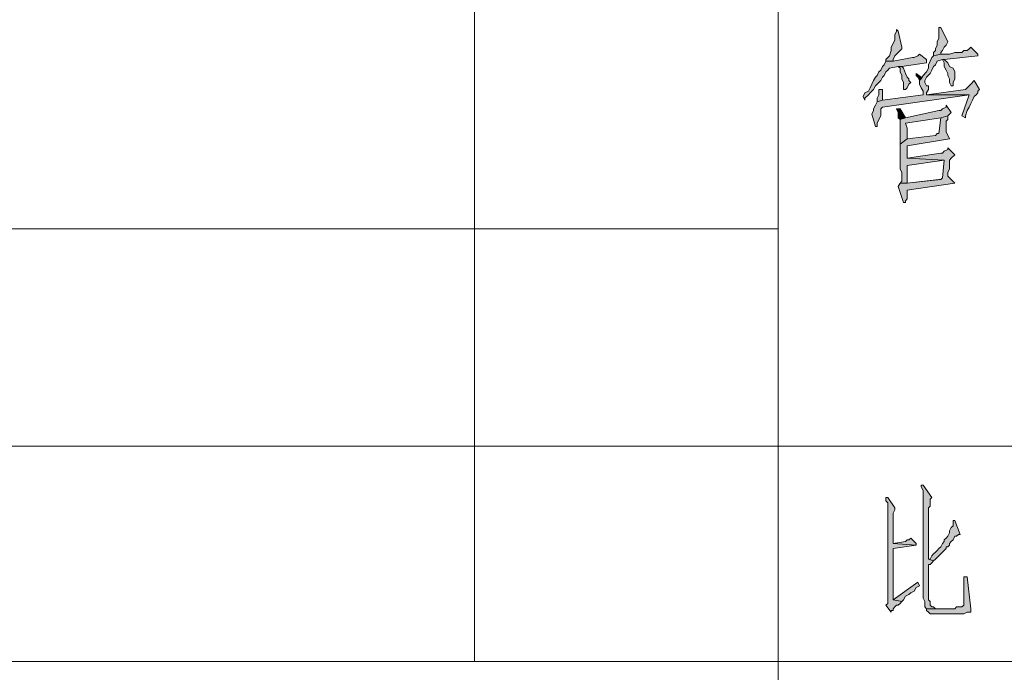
# Model space of a CAD drawing. Extents: x 566443 to 590371, y 3845226 to 3876576.
# Tile 81 of 221: x 586690 to 586713, y 3853859 to 3853875. Entities that reach past the tile are written whole.
import ezdxf

# ---------------------------------------------------------------- set-up
doc = ezdxf.new("R2010")
doc.units = 0
doc.layers.add('C00-00-00', color=7, linetype='CONTINUOUS')

msp = doc.modelspace()

# ---------------------------------------------------------------- hatches: boundary and pattern name
at = {"layer": 'C00-00-00'}
h = msp.add_hatch(color=256, dxfattribs=at)
h.dxf.hatch_style = 2
h.paths.add_polyline_path([(586710.581, 3853874.866), (586710.581, 3853874.824), (586710.539, 3853874.739), (586710.539, 3853874.612), (586710.496, 3853874.527), (586710.454, 3853874.443), (586710.454, 3853874.358), (586710.412, 3853874.231), (586710.369, 3853874.189), (586710.327, 3853874.146), (586710.327, 3853874.104), (586710.496, 3853874.104), (586710.496, 3853874.146), (586710.539, 3853874.231), (586710.623, 3853874.316), (586710.666, 3853874.358), (586710.708, 3853874.4), (586710.708, 3853874.443), (586710.623, 3853874.824)])
h = msp.add_hatch(color=256, dxfattribs=at)
h.dxf.hatch_style = 2
h.paths.add_polyline_path([(586711.639, 3853874.908), (586711.597, 3853874.908), (586711.597, 3853874.824), (586711.597, 3853874.654), (586711.555, 3853874.57), (586711.555, 3853874.485), (586711.512, 3853874.4), (586711.512, 3853874.358), (586711.47, 3853874.316), (586711.47, 3853874.231), (586711.639, 3853874.273), (586711.639, 3853874.316), (586711.682, 3853874.358), (586711.724, 3853874.443), (586711.766, 3853874.485), (586711.809, 3853874.57)])
h = msp.add_hatch(color=256, dxfattribs=at)
h.dxf.hatch_style = 2
h.paths.add_polyline_path([(586711.131, 3853874.273), (586711.089, 3853874.231), (586711.004, 3853874.189), (586710.962, 3853874.189), (586710.496, 3853874.104), (586710.327, 3853874.104), (586710.285, 3853874.019), (586710.242, 3853873.977), (586710.2, 3853873.892), (586710.158, 3853873.85), (586710.115, 3853873.765), (586710.073, 3853873.723), (586710.031, 3853873.638), (586709.988, 3853873.554), (586709.946, 3853873.469), (586709.904, 3853873.384), (586709.819, 3853873.342), (586709.777, 3853873.257), (586709.819, 3853873.173), (586709.819, 3853873.215), (586709.904, 3853873.3), (586709.946, 3853873.342), (586710.031, 3853873.427), (586710.073, 3853873.511), (586710.158, 3853873.596), (586710.2, 3853873.638), (586710.242, 3853873.723), (586710.285, 3853873.765), (586710.327, 3853873.85), (586710.369, 3853873.892), (586710.412, 3853873.935), (586710.623, 3853873.977), (586710.708, 3853873.977), (586711.301, 3853874.062), (586711.301, 3853874.146)])
h = msp.add_hatch(color=256, dxfattribs=at)
h.dxf.hatch_style = 2
h.paths.add_polyline_path([(586712.359, 3853874.443), (586712.317, 3853874.4), (586712.274, 3853874.358), (586712.19, 3853874.358), (586712.147, 3853874.316), (586711.978, 3853874.316), (586711.851, 3853874.273), (586711.639, 3853874.273), (586711.47, 3853874.231), (586711.428, 3853874.189), (586711.385, 3853874.104), (586711.343, 3853874.019), (586711.343, 3853873.935), (586711.301, 3853873.85), (586711.216, 3853873.765), (586711.174, 3853873.681), (586711.131, 3853873.638), (586711.131, 3853873.554), (586711.174, 3853873.469), (586711.216, 3853873.384), (586711.216, 3853873.3), (586710.242, 3853873.173), (586710.115, 3853873.13), (586710.073, 3853873.046), (586710.031, 3853872.961), (586710.031, 3853872.919), (586709.988, 3853872.834), (586710.073, 3853872.538), (586710.115, 3853872.538), (586710.115, 3853872.622), (586710.158, 3853872.707), (586710.2, 3853872.792), (586710.2, 3853872.961), (586710.242, 3853873.003), (586712.317, 3853873.3), (586711.301, 3853873.3), (586711.301, 3853873.342), (586711.343, 3853873.427), (586711.343, 3853873.511), (586711.301, 3853873.511), (586711.258, 3853873.596), (586711.258, 3853873.638), (586711.301, 3853873.723), (586711.385, 3853873.808), (586711.428, 3853873.892), (586711.47, 3853873.977), (586711.512, 3853874.019), (586711.555, 3853874.104), (586711.682, 3853874.146), (586711.724, 3853874.146), (586712.528, 3853874.231), (586712.528, 3853874.273)])
h = msp.add_hatch(color=256, dxfattribs=at)
h.dxf.hatch_style = 2
h.paths.add_polyline_path([(586711.724, 3853874.146), (586711.682, 3853874.146), (586711.724, 3853874.062), (586711.724, 3853873.977), (586711.766, 3853873.892), (586711.809, 3853873.808), (586711.809, 3853873.765), (586711.851, 3853873.681), (586711.851, 3853873.596), (586711.893, 3853873.511), (586711.936, 3853873.511), (586711.936, 3853873.596), (586711.978, 3853873.681), (586711.978, 3853873.85), (586711.936, 3853873.935), (586711.851, 3853873.977), (586711.809, 3853874.062)])
h = msp.add_hatch(color=256, dxfattribs=at)
h.dxf.hatch_style = 2
h.paths.add_polyline_path([(586710.708, 3853873.977), (586710.623, 3853873.977), (586710.666, 3853873.935), (586710.666, 3853873.85), (586710.708, 3853873.765), (586710.708, 3853873.681), (586710.75, 3853873.596), (586710.75, 3853873.427), (586710.793, 3853873.427), (586710.835, 3853873.469), (586710.877, 3853873.554), (586710.92, 3853873.596), (586710.877, 3853873.638), (586710.877, 3853873.681), (586710.835, 3853873.723), (586710.793, 3853873.808), (586710.75, 3853873.935)])
h = msp.add_hatch(color=256, dxfattribs=at)
h.dxf.hatch_style = 2
h.paths.add_polyline_path([(586711.047, 3853873.808), (586711.047, 3853873.765), (586711.089, 3853873.723), (586711.131, 3853873.638), (586711.174, 3853873.681), (586711.174, 3853873.723)])
h = msp.add_hatch(color=256, dxfattribs=at)
h.dxf.hatch_style = 2
h.paths.add_polyline_path([(586712.444, 3853873.638), (586712.359, 3853873.554), (586712.317, 3853873.511), (586712.274, 3853873.469), (586712.232, 3853873.427), (586711.301, 3853873.3), (586712.317, 3853873.3), (586712.147, 3853872.792), (586712.232, 3853872.749), (586712.232, 3853872.792), (586712.274, 3853872.919), (586712.317, 3853873.003), (586712.359, 3853873.088), (586712.401, 3853873.173), (586712.444, 3853873.257), (586712.486, 3853873.3), (586712.528, 3853873.342), (586712.528, 3853873.384), (586712.571, 3853873.427)])
h = msp.add_hatch(color=256, dxfattribs=at)
h.dxf.hatch_style = 2
h.paths.add_polyline_path([(586710.242, 3853873.427), (586710.158, 3853873.427), (586710.158, 3853873.384), (586710.158, 3853873.3), (586710.115, 3853873.215), (586710.115, 3853873.13), (586710.242, 3853873.173)])
h = msp.add_hatch(color=256, dxfattribs=at)
h.dxf.hatch_style = 2
h.paths.add_polyline_path([(586710.666, 3853872.961), (586710.581, 3853872.961), (586710.623, 3853872.876), (586710.623, 3853872.749), (586710.666, 3853872.707), (586710.793, 3853872.749)])
h = msp.add_hatch(color=256, dxfattribs=at)
h.dxf.hatch_style = 2
h.paths.add_polyline_path([(586711.766, 3853873.046), (586711.766, 3853873.003), (586711.682, 3853872.961), (586711.639, 3853872.919), (586711.597, 3853872.919), (586710.793, 3853872.749), (586710.666, 3853872.707), (586710.666, 3853872.114), (586710.835, 3853872.241), (586710.835, 3853872.495), (586710.793, 3853872.622), (586711.639, 3853872.749), (586711.809, 3853872.792), (586711.893, 3853872.876)])
h = msp.add_hatch(color=256, dxfattribs=at)
h.dxf.hatch_style = 2
h.paths.add_polyline_path([(586711.809, 3853872.792), (586711.639, 3853872.749), (586711.597, 3853872.368), (586711.555, 3853872.368), (586711.512, 3853872.326), (586710.835, 3853872.241), (586710.666, 3853872.114), (586710.666, 3853871.522), (586710.708, 3853871.437), (586710.708, 3853871.225), (586710.666, 3853871.183), (586710.835, 3853871.183), (586710.835, 3853871.225), (586710.835, 3853871.606), (586711.724, 3853871.733), (586710.835, 3853871.776), (586710.835, 3853872.072), (586711.851, 3853872.241), (586711.766, 3853872.411), (586711.766, 3853872.665), (586711.809, 3853872.707)])
h = msp.add_hatch(color=256, dxfattribs=at)
h.dxf.hatch_style = 2
h.paths.add_polyline_path([(586711.809, 3853872.03), (586711.809, 3853871.987), (586711.724, 3853871.945), (586711.682, 3853871.903), (586711.639, 3853871.903), (586710.835, 3853871.776), (586711.724, 3853871.733), (586711.682, 3853871.31), (586711.639, 3853871.268), (586710.835, 3853871.183), (586710.666, 3853871.183), (586710.623, 3853871.098), (586710.75, 3853870.717), (586710.793, 3853870.717), (586710.793, 3853870.76), (586710.835, 3853870.802), (586710.835, 3853871.014), (586711.978, 3853871.183), (586711.809, 3853871.352), (586711.809, 3853871.437), (586711.851, 3853871.522), (586711.851, 3853871.606), (586711.851, 3853871.733), (586711.893, 3853871.776), (586711.978, 3853871.86)])
h = msp.add_hatch(color=256, dxfattribs=at)
h.dxf.hatch_style = 2
h.paths.add_polyline_path([(586711.597, 3853871.268), (586710.835, 3853871.183), (586711.639, 3853871.268)])
h = msp.add_hatch(color=256, dxfattribs=at)
h.dxf.hatch_style = 2
h.paths.add_polyline_path([(586711.216, 3853863.944), (586711.174, 3853863.944), (586711.174, 3853863.902), (586711.216, 3853863.817), (586711.216, 3853861.235), (586711.258, 3853861.15), (586711.258, 3853861.023), (586711.301, 3853860.981), (586711.555, 3853860.981), (586711.512, 3853860.981), (586711.47, 3853861.023), (586711.428, 3853861.023), (586711.385, 3853861.065), (586711.385, 3853861.15), (586711.343, 3853861.192), (586711.343, 3853861.743), (586711.343, 3853861.827), (586711.343, 3853862.039), (586711.385, 3853862.039), (586711.428, 3853862.081), (586711.47, 3853862.124), (586711.343, 3853862.166), (586711.343, 3853863.394), (586711.385, 3853863.436), (586711.385, 3853863.605), (586711.428, 3853863.648)])
h = msp.add_hatch(color=256, dxfattribs=at)
h.dxf.hatch_style = 2
h.paths.add_polyline_path([(586710.369, 3853863.648), (586710.327, 3853863.648), (586710.327, 3853863.605), (586710.327, 3853863.563), (586710.369, 3853863.521), (586710.369, 3853861.108), (586710.327, 3853861.065), (586710.454, 3853860.896), (586710.454, 3853860.938), (586710.496, 3853860.938), (586710.496, 3853860.981), (586710.539, 3853861.023), (586710.581, 3853861.065), (586710.623, 3853861.065), (586710.666, 3853861.108), (586710.708, 3853861.15), (586710.496, 3853861.192), (586710.496, 3853861.531), (586710.496, 3853861.658), (586710.496, 3853862.42), (586711.047, 3853862.505), (586710.496, 3853862.547), (586710.496, 3853863.267), (586710.539, 3853863.351), (586710.539, 3853863.394)])
h = msp.add_hatch(color=256, dxfattribs=at)
h.dxf.hatch_style = 2
h.paths.add_polyline_path([(586711.978, 3853863.097), (586711.936, 3853863.097), (586711.936, 3853863.013), (586711.936, 3853862.97), (586711.893, 3853862.928), (586711.851, 3853862.843), (586711.851, 3853862.801), (586711.809, 3853862.716), (586711.766, 3853862.674), (586711.724, 3853862.632), (586711.724, 3853862.589), (586711.682, 3853862.547), (586711.639, 3853862.462), (586711.597, 3853862.42), (586711.555, 3853862.378), (586711.512, 3853862.335), (586711.47, 3853862.293), (586711.428, 3853862.251), (586711.385, 3853862.166), (586711.343, 3853862.166), (586711.47, 3853862.124), (586711.512, 3853862.166), (586711.597, 3853862.251), (586711.639, 3853862.293), (586711.682, 3853862.335), (586711.724, 3853862.378), (586711.766, 3853862.42), (586711.766, 3853862.462), (586711.809, 3853862.462), (586711.851, 3853862.505), (586711.851, 3853862.547), (586711.893, 3853862.589), (586711.936, 3853862.632), (586711.978, 3853862.716), (586712.02, 3853862.716), (586712.063, 3853862.759), (586712.105, 3853862.759)])
h = msp.add_hatch(color=256, dxfattribs=at)
h.dxf.hatch_style = 2
h.paths.add_polyline_path([(586710.92, 3853862.674), (586710.877, 3853862.632), (586710.835, 3853862.632), (586710.793, 3853862.589), (586710.496, 3853862.547), (586711.047, 3853862.505), (586711.047, 3853862.547)])
h = msp.add_hatch(color=256, dxfattribs=at)
h.dxf.hatch_style = 2
h.paths.add_polyline_path([(586711.089, 3853861.616), (586710.496, 3853861.192), (586710.708, 3853861.15), (586710.75, 3853861.192), (586710.793, 3853861.277), (586710.877, 3853861.319), (586710.92, 3853861.362), (586711.004, 3853861.404), (586711.047, 3853861.489), (586711.131, 3853861.531)])
h = msp.add_hatch(color=256, dxfattribs=at)
h.dxf.hatch_style = 2
h.paths.add_polyline_path([(586712.274, 3853861.743), (586712.19, 3853861.743), (586712.19, 3853861.065), (586712.147, 3853861.023), (586712.02, 3853861.023), (586711.978, 3853860.981), (586711.301, 3853860.981), (586711.301, 3853860.938), (586711.343, 3853860.896), (586711.385, 3853860.854), (586712.19, 3853860.854), (586712.274, 3853860.896), (586712.359, 3853860.896), (586712.359, 3853860.981)])

# ---------------------------------------------------------------- linework, layer by layer
at = {"layer": 'C00-00-00', "lineweight": 0}
for points in [[(586710.581, 3853874.866), (586710.581, 3853874.824), (586710.539, 3853874.739), (586710.539, 3853874.612), (586710.496, 3853874.527), (586710.454, 3853874.443), (586710.454, 3853874.358), (586710.412, 3853874.231), (586710.369, 3853874.189), (586710.327, 3853874.146), (586710.327, 3853874.104), (586710.496, 3853874.104), (586710.496, 3853874.146), (586710.539, 3853874.231), (586710.623, 3853874.316), (586710.666, 3853874.358), (586710.708, 3853874.4), (586710.708, 3853874.443), (586710.623, 3853874.824)], [(586711.639, 3853874.908), (586711.597, 3853874.908), (586711.597, 3853874.824), (586711.597, 3853874.654), (586711.555, 3853874.57), (586711.555, 3853874.485), (586711.512, 3853874.4), (586711.512, 3853874.358), (586711.47, 3853874.316), (586711.47, 3853874.231), (586711.639, 3853874.273), (586711.639, 3853874.316), (586711.682, 3853874.358), (586711.724, 3853874.443), (586711.766, 3853874.485), (586711.809, 3853874.57)], [(586711.131, 3853874.273), (586711.089, 3853874.231), (586711.004, 3853874.189), (586710.962, 3853874.189), (586710.496, 3853874.104), (586710.327, 3853874.104), (586710.285, 3853874.019), (586710.242, 3853873.977), (586710.2, 3853873.892), (586710.158, 3853873.85), (586710.115, 3853873.765), (586710.073, 3853873.723), (586710.031, 3853873.638), (586709.988, 3853873.554), (586709.946, 3853873.469), (586709.904, 3853873.384), (586709.819, 3853873.342), (586709.777, 3853873.257), (586709.819, 3853873.173), (586709.819, 3853873.215), (586709.904, 3853873.3), (586709.946, 3853873.342), (586710.031, 3853873.427), (586710.073, 3853873.511), (586710.158, 3853873.596), (586710.2, 3853873.638), (586710.242, 3853873.723), (586710.285, 3853873.765), (586710.327, 3853873.85), (586710.369, 3853873.892), (586710.412, 3853873.935), (586710.623, 3853873.977), (586710.708, 3853873.977), (586711.301, 3853874.062), (586711.301, 3853874.146)], [(586712.359, 3853874.443), (586712.317, 3853874.4), (586712.274, 3853874.358), (586712.19, 3853874.358), (586712.147, 3853874.316), (586711.978, 3853874.316), (586711.851, 3853874.273), (586711.639, 3853874.273), (586711.47, 3853874.231), (586711.428, 3853874.189), (586711.385, 3853874.104), (586711.343, 3853874.019), (586711.343, 3853873.935), (586711.301, 3853873.85), (586711.216, 3853873.765), (586711.174, 3853873.681), (586711.131, 3853873.638), (586711.131, 3853873.554), (586711.174, 3853873.469), (586711.216, 3853873.384), (586711.216, 3853873.3), (586710.242, 3853873.173), (586710.115, 3853873.13), (586710.073, 3853873.046), (586710.031, 3853872.961), (586710.031, 3853872.919), (586709.988, 3853872.834), (586710.073, 3853872.538), (586710.115, 3853872.538), (586710.115, 3853872.622), (586710.158, 3853872.707), (586710.2, 3853872.792), (586710.2, 3853872.961), (586710.242, 3853873.003), (586712.317, 3853873.3), (586711.301, 3853873.3), (586711.301, 3853873.342), (586711.343, 3853873.427), (586711.343, 3853873.511), (586711.301, 3853873.511), (586711.258, 3853873.596), (586711.258, 3853873.638), (586711.301, 3853873.723), (586711.385, 3853873.808), (586711.428, 3853873.892), (586711.47, 3853873.977), (586711.512, 3853874.019), (586711.555, 3853874.104), (586711.682, 3853874.146), (586711.724, 3853874.146), (586712.528, 3853874.231), (586712.528, 3853874.273)], [(586711.724, 3853874.146), (586711.682, 3853874.146), (586711.724, 3853874.062), (586711.724, 3853873.977), (586711.766, 3853873.892), (586711.809, 3853873.808), (586711.809, 3853873.765), (586711.851, 3853873.681), (586711.851, 3853873.596), (586711.893, 3853873.511), (586711.936, 3853873.511), (586711.936, 3853873.596), (586711.978, 3853873.681), (586711.978, 3853873.85), (586711.936, 3853873.935), (586711.851, 3853873.977), (586711.809, 3853874.062)], [(586710.708, 3853873.977), (586710.623, 3853873.977), (586710.666, 3853873.935), (586710.666, 3853873.85), (586710.708, 3853873.765), (586710.708, 3853873.681), (586710.75, 3853873.596), (586710.75, 3853873.427), (586710.793, 3853873.427), (586710.835, 3853873.469), (586710.877, 3853873.554), (586710.92, 3853873.596), (586710.877, 3853873.638), (586710.877, 3853873.681), (586710.835, 3853873.723), (586710.793, 3853873.808), (586710.75, 3853873.935)], [(586711.047, 3853873.808), (586711.047, 3853873.765), (586711.089, 3853873.723), (586711.131, 3853873.638), (586711.174, 3853873.681), (586711.174, 3853873.723)], [(586712.444, 3853873.638), (586712.359, 3853873.554), (586712.317, 3853873.511), (586712.274, 3853873.469), (586712.232, 3853873.427), (586711.301, 3853873.3), (586712.317, 3853873.3), (586712.147, 3853872.792), (586712.232, 3853872.749), (586712.232, 3853872.792), (586712.274, 3853872.919), (586712.317, 3853873.003), (586712.359, 3853873.088), (586712.401, 3853873.173), (586712.444, 3853873.257), (586712.486, 3853873.3), (586712.528, 3853873.342), (586712.528, 3853873.384), (586712.571, 3853873.427)], [(586710.242, 3853873.427), (586710.158, 3853873.427), (586710.158, 3853873.384), (586710.158, 3853873.3), (586710.115, 3853873.215), (586710.115, 3853873.13), (586710.242, 3853873.173)], [(586710.666, 3853872.961), (586710.581, 3853872.961), (586710.623, 3853872.876), (586710.623, 3853872.749), (586710.666, 3853872.707), (586710.793, 3853872.749)], [(586711.766, 3853873.046), (586711.766, 3853873.003), (586711.682, 3853872.961), (586711.639, 3853872.919), (586711.597, 3853872.919), (586710.793, 3853872.749), (586710.666, 3853872.707), (586710.666, 3853872.114), (586710.835, 3853872.241), (586710.835, 3853872.495), (586710.793, 3853872.622), (586711.639, 3853872.749), (586711.809, 3853872.792), (586711.893, 3853872.876)], [(586711.809, 3853872.792), (586711.639, 3853872.749), (586711.597, 3853872.368), (586711.555, 3853872.368), (586711.512, 3853872.326), (586710.835, 3853872.241), (586710.666, 3853872.114), (586710.666, 3853871.522), (586710.708, 3853871.437), (586710.708, 3853871.225), (586710.666, 3853871.183), (586710.835, 3853871.183), (586710.835, 3853871.225), (586710.835, 3853871.606), (586711.724, 3853871.733), (586710.835, 3853871.776), (586710.835, 3853872.072), (586711.851, 3853872.241), (586711.766, 3853872.411), (586711.766, 3853872.665), (586711.809, 3853872.707)], [(586711.809, 3853872.03), (586711.809, 3853871.987), (586711.724, 3853871.945), (586711.682, 3853871.903), (586711.639, 3853871.903), (586710.835, 3853871.776), (586711.724, 3853871.733), (586711.682, 3853871.31), (586711.639, 3853871.268), (586710.835, 3853871.183), (586710.666, 3853871.183), (586710.623, 3853871.098), (586710.75, 3853870.717), (586710.793, 3853870.717), (586710.793, 3853870.76), (586710.835, 3853870.802), (586710.835, 3853871.014), (586711.978, 3853871.183), (586711.809, 3853871.352), (586711.809, 3853871.437), (586711.851, 3853871.522), (586711.851, 3853871.606), (586711.851, 3853871.733), (586711.893, 3853871.776), (586711.978, 3853871.86)], [(586711.597, 3853871.268), (586710.835, 3853871.183), (586711.639, 3853871.268)], [(586711.216, 3853863.944), (586711.174, 3853863.944), (586711.174, 3853863.902), (586711.216, 3853863.817), (586711.216, 3853861.235), (586711.258, 3853861.15), (586711.258, 3853861.023), (586711.301, 3853860.981), (586711.555, 3853860.981), (586711.512, 3853860.981), (586711.47, 3853861.023), (586711.428, 3853861.023), (586711.385, 3853861.065), (586711.385, 3853861.15), (586711.343, 3853861.192), (586711.343, 3853861.743), (586711.343, 3853861.827), (586711.343, 3853862.039), (586711.385, 3853862.039), (586711.428, 3853862.081), (586711.47, 3853862.124), (586711.343, 3853862.166), (586711.343, 3853863.394), (586711.385, 3853863.436), (586711.385, 3853863.605), (586711.428, 3853863.648)], [(586710.369, 3853863.648), (586710.327, 3853863.648), (586710.327, 3853863.605), (586710.327, 3853863.563), (586710.369, 3853863.521), (586710.369, 3853861.108), (586710.327, 3853861.065), (586710.454, 3853860.896), (586710.454, 3853860.938), (586710.496, 3853860.938), (586710.496, 3853860.981), (586710.539, 3853861.023), (586710.581, 3853861.065), (586710.623, 3853861.065), (586710.666, 3853861.108), (586710.708, 3853861.15), (586710.496, 3853861.192), (586710.496, 3853861.531), (586710.496, 3853861.658), (586710.496, 3853862.42), (586711.047, 3853862.505), (586710.496, 3853862.547), (586710.496, 3853863.267), (586710.539, 3853863.351), (586710.539, 3853863.394)], [(586711.978, 3853863.097), (586711.936, 3853863.097), (586711.936, 3853863.013), (586711.936, 3853862.97), (586711.893, 3853862.928), (586711.851, 3853862.843), (586711.851, 3853862.801), (586711.809, 3853862.716), (586711.766, 3853862.674), (586711.724, 3853862.632), (586711.724, 3853862.589), (586711.682, 3853862.547), (586711.639, 3853862.462), (586711.597, 3853862.42), (586711.555, 3853862.378), (586711.512, 3853862.335), (586711.47, 3853862.293), (586711.428, 3853862.251), (586711.385, 3853862.166), (586711.343, 3853862.166), (586711.47, 3853862.124), (586711.512, 3853862.166), (586711.597, 3853862.251), (586711.639, 3853862.293), (586711.682, 3853862.335), (586711.724, 3853862.378), (586711.766, 3853862.42), (586711.766, 3853862.462), (586711.809, 3853862.462), (586711.851, 3853862.505), (586711.851, 3853862.547), (586711.893, 3853862.589), (586711.936, 3853862.632), (586711.978, 3853862.716), (586712.02, 3853862.716), (586712.063, 3853862.759), (586712.105, 3853862.759)], [(586710.92, 3853862.674), (586710.877, 3853862.632), (586710.835, 3853862.632), (586710.793, 3853862.589), (586710.496, 3853862.547), (586711.047, 3853862.505), (586711.047, 3853862.547)], [(586711.089, 3853861.616), (586710.496, 3853861.192), (586710.708, 3853861.15), (586710.75, 3853861.192), (586710.793, 3853861.277), (586710.877, 3853861.319), (586710.92, 3853861.362), (586711.004, 3853861.404), (586711.047, 3853861.489), (586711.131, 3853861.531)], [(586712.274, 3853861.743), (586712.19, 3853861.743), (586712.19, 3853861.065), (586712.147, 3853861.023), (586712.02, 3853861.023), (586711.978, 3853860.981), (586711.301, 3853860.981), (586711.301, 3853860.938), (586711.343, 3853860.896), (586711.385, 3853860.854), (586712.19, 3853860.854), (586712.274, 3853860.896), (586712.359, 3853860.896), (586712.359, 3853860.981)]]:
    msp.add_lwpolyline(points, close=True, dxfattribs=at)
at = {"layer": 'C00-00-00', "lineweight": 15}
for points in [[(586700.463, 3853890.826), (586700.463, 3853890.826), (586700.463, 3853859.711), (586700.463, 3853859.711)], [(586707.745, 3853890.826), (586707.745, 3853890.826), (586707.745, 3853854.504), (586707.745, 3853854.504)], [(586670.364, 3853870.082), (586670.364, 3853870.082), (586707.745, 3853870.082), (586707.745, 3853870.082)], [(586670.364, 3853864.875), (586670.364, 3853864.875), (586759.645, 3853864.875), (586759.645, 3853864.875)], [(586670.364, 3853859.711), (586670.364, 3853859.711), (586759.645, 3853859.711), (586759.645, 3853859.711)]]:
    msp.add_open_spline(points, degree=3, dxfattribs=at)

doc.saveas('drawing.dxf')
